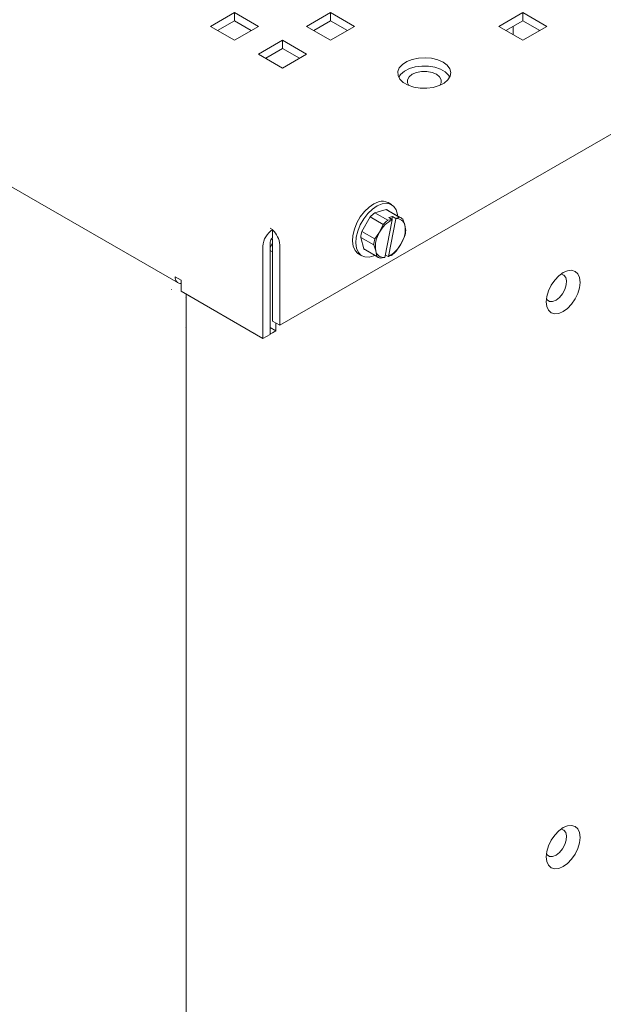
# Model space of a CAD drawing. Header units: inches. Extents: x 0 to 109, y 0 to 85.
# Tile 49 of 60: x 84.44 to 87.87, y 24.09 to 29.89. Entities that reach past the tile are written whole.
import ezdxf

# ---------------------------------------------------------------- set-up
doc = ezdxf.new("R2010")
doc.units = ezdxf.units.IN
doc.header["$MEASUREMENT"] = 0

msp = doc.modelspace()

# ---------------------------------------------------------------- linework, layer by layer
at = {"color": 7, "linetype": 'Continuous', "lineweight": 15, "ltscale": 5}
for p, q in [((74.21, 34.7828), (85.3716, 28.3393)), ((94.9999, 33.3028), (85.9702, 28.09)), ((85.5623, 29.849), (85.7037, 29.9306)), ((85.7037, 29.9306), (85.8451, 29.849)), ((85.7037, 29.9306), (85.7037, 29.8818)), ((86.128, 29.849), (86.2694, 29.9306)), ((86.2694, 29.9306), (86.4108, 29.849)), ((86.2694, 29.9306), (86.2694, 29.8818)), ((87.4008, 29.9306), (87.2594, 29.849)), ((87.5422, 29.849), (87.4008, 29.9306)), ((87.4008, 29.8818), (87.4008, 29.9306)), ((85.7037, 29.7673), (85.5623, 29.849)), ((85.6046, 29.8246), (85.7037, 29.8818)), ((85.7037, 29.8818), (85.8029, 29.8246)), ((85.8451, 29.849), (85.7037, 29.7673)), ((86.2694, 29.7673), (86.128, 29.849)), ((86.1703, 29.8246), (86.2694, 29.8818)), ((86.2694, 29.8818), (86.3685, 29.8246)), ((86.4108, 29.849), (86.2694, 29.7673)), ((87.2594, 29.849), (87.4008, 29.7673)), ((87.3016, 29.8246), (87.4008, 29.8818)), ((87.3437, 29.8488), (87.3437, 29.8003)), ((87.4008, 29.8818), (87.4999, 29.8246)), ((87.4008, 29.7673), (87.5422, 29.849)), ((87.4966, 29.8226), (87.4966, 29.8265)), ((87.4973, 29.823), (87.4973, 29.8261)), ((85.8451, 29.6857), (85.9866, 29.7673)), ((85.9866, 29.7673), (86.128, 29.6857)), ((85.9866, 29.7673), (85.9866, 29.7185)), ((85.9866, 29.604), (85.8451, 29.6857)), ((85.8874, 29.6613), (85.9866, 29.7185)), ((85.9866, 29.7185), (86.0857, 29.6613)), ((86.128, 29.6857), (85.9866, 29.604)), ((86.6281, 28.8004), (86.6081, 28.8119)), ((86.5297, 28.7521), (86.5972, 28.7707)), ((86.5297, 28.7521), (86.6063, 28.7078)), ((86.6739, 28.7264), (86.5972, 28.7707)), ((86.6849, 28.7218), (86.6083, 28.7661)), ((86.4537, 28.6423), (86.5027, 28.728)), ((86.5794, 28.6837), (86.5027, 28.728)), ((86.558, 28.6391), (86.5794, 28.6837)), ((86.6323, 28.7115), (86.588, 28.4899)), ((86.6063, 28.7078), (86.6322, 28.7126)), ((86.6093, 28.4958), (86.6537, 28.7174)), ((86.634, 28.7298), (86.6126, 28.7239)), ((86.6126, 28.7239), (86.6322, 28.7126)), ((86.6307, 28.7134), (86.634, 28.7298)), ((86.6323, 28.7115), (86.6322, 28.7126)), ((86.634, 28.7298), (86.6536, 28.7184)), ((86.6536, 28.7184), (86.6537, 28.7174)), ((86.6937, 28.7152), (86.7061, 28.6799)), ((85.9279, 28.6532), (85.9137, 28.6613)), ((85.9279, 28.6511), (85.9279, 28.6532)), ((85.9279, 28.6043), (85.9279, 28.6511)), ((86.4537, 28.6423), (86.5303, 28.598)), ((86.5303, 28.598), (86.558, 28.6391)), ((86.7061, 28.6799), (86.7122, 28.6481)), ((85.9137, 28.5799), (85.9137, 28.0369)), ((85.9137, 28.5482), (85.9279, 28.5727)), ((85.9279, 28.1144), (85.9279, 28.588)), ((86.4651, 28.5399), (86.4466, 28.607)), ((86.5233, 28.5628), (86.4466, 28.607)), ((86.6837, 28.5682), (86.6561, 28.5272)), ((86.7052, 28.6128), (86.6837, 28.5682)), ((85.8714, 28.5554), (85.8714, 28.0124)), ((85.9279, 28.522), (85.9137, 28.5302)), ((85.9702, 28.09), (85.9702, 28.5636)), ((86.4341, 28.5105), (86.4541, 28.499)), ((86.4651, 28.5399), (86.5417, 28.4957)), ((86.4739, 28.5333), (86.5505, 28.489)), ((86.5356, 28.5274), (86.5233, 28.5628)), ((86.5417, 28.4957), (86.5356, 28.5274)), ((86.5875, 28.4892), (86.5616, 28.4845)), ((86.5875, 28.4892), (86.588, 28.4899)), ((86.5911, 28.5054), (86.6088, 28.4951)), ((86.6093, 28.4958), (86.6088, 28.4951)), ((85.3551, 28.3758), (85.3906, 28.3553)), ((85.3906, 28.29), (85.3906, 28.3553)), ((85.3318, 28.3009), (85.3325, 28.3013)), ((85.8714, 28.0124), (85.3906, 28.29)), ((85.4183, 28.2508), (85.419, 28.2512)), ((85.4193, 28.2484), (85.4183, 28.2508)), ((85.419, 28.2512), (85.4193, 28.2506)), ((85.4193, 28.2735), (85.4193, 15.4436)), ((85.4345, 28.2647), (85.4427, 28.2592)), ((85.4427, 28.2592), (85.814, 28.0448)), ((85.9702, 28.09), (85.9279, 28.1144)), ((85.9482, 28.1027), (85.9482, 28.0571)), ((85.4182, 28.0778), (85.4193, 28.0793)), ((85.4182, 28.0778), (85.4189, 28.0782)), ((85.4193, 28.0788), (85.4189, 28.0782)), ((85.814, 28.0448), (85.8236, 28.04)), ((85.9482, 28.0571), (85.9137, 28.077)), ((85.9482, 28.0571), (85.9269, 28.0448)), ((85.9137, 28.0369), (85.8714, 28.0124))]:
    msp.add_line(p, q, dxfattribs=at)
at = {"color": 7, "linetype": 'Continuous', "lineweight": 15, "ltscale": 5, "flags": 128}
for points in [[(86.9309, 29.6385), (86.9, 29.6524), (86.8641, 29.6613), (86.8255, 29.6649), (86.7866, 29.6627), (86.7498, 29.6551), (86.7174, 29.6424), (86.6916, 29.6255), (86.6738, 29.6054), (86.6653, 29.5833), (86.6665, 29.5608), (86.6774, 29.5391), (86.6973, 29.5197), (86.725, 29.5037), (86.7586, 29.4922), (86.7962, 29.4859), (86.8353, 29.4852), (86.8734, 29.4901), (86.9083, 29.5004), (86.9376, 29.5153), (86.9596, 29.534), (86.9728, 29.5552), (86.9765, 29.5777), (86.9704, 29.6), (86.9549, 29.6207), (86.9309, 29.6385)], [(86.9708, 29.5504), (86.9638, 29.5618), (86.9439, 29.5812), (86.9162, 29.5972), (86.8826, 29.6087), (86.845, 29.615), (86.8059, 29.6157), (86.7678, 29.6108), (86.7329, 29.6005), (86.7036, 29.5856), (86.6816, 29.5669), (86.6704, 29.5504)], [(86.912, 29.5019), (86.9199, 29.517), (86.9199, 29.5351), (86.9101, 29.5524), (86.8917, 29.5671), (86.8662, 29.5777), (86.8363, 29.5833), (86.8049, 29.5833), (86.775, 29.5777), (86.7495, 29.5671), (86.7311, 29.5524), (86.7213, 29.5351), (86.7213, 29.517), (86.7292, 29.5019)], [(86.4341, 28.5105), (86.4297, 28.5133), (86.4132, 28.5307), (86.4025, 28.5551), (86.3982, 28.5852), (86.4005, 28.6195), (86.4093, 28.6559), (86.4242, 28.6927), (86.4442, 28.7277), (86.4685, 28.7592), (86.4955, 28.7854), (86.524, 28.8049), (86.5523, 28.8166)], [(86.5291, 28.5014), (86.524, 28.4991), (86.4963, 28.4915), (86.4711, 28.4924), (86.4497, 28.5018), (86.4331, 28.5192), (86.4224, 28.5436), (86.4181, 28.5737), (86.4204, 28.6079), (86.4293, 28.6444), (86.4441, 28.6812), (86.4642, 28.7162), (86.4884, 28.7477), (86.5155, 28.7739), (86.5439, 28.7934), (86.5722, 28.8051), (86.5722, 28.8051)], [(86.5722, 28.8051), (86.5988, 28.8085), (86.6223, 28.8033), (86.6414, 28.7898), (86.6551, 28.7688), (86.6627, 28.7414), (86.6635, 28.7342)], [(87.6382, 28.4003), (87.6639, 28.4112), (87.6879, 28.4136), (87.7085, 28.4072), (87.7243, 28.3926), (87.7342, 28.3707), (87.7376, 28.3429), (87.7342, 28.3113), (87.7243, 28.2779), (87.7085, 28.245), (87.6879, 28.2149), (87.6639, 28.1896), (87.6382, 28.1709), (87.6125, 28.1599), (87.5886, 28.1576), (87.568, 28.1639), (87.5522, 28.1786), (87.5423, 28.2005), (87.5389, 28.2282), (87.5423, 28.2599), (87.5522, 28.2933), (87.568, 28.3261), (87.5886, 28.3562), (87.6125, 28.3815), (87.6382, 28.4003)], [(87.6238, 28.3908), (87.6257, 28.3907), (87.642, 28.3855), (87.6532, 28.3721), (87.6583, 28.352), (87.6566, 28.3273), (87.6483, 28.3007), (87.6344, 28.2751), (87.6163, 28.2534), (87.5959, 28.2377)], [(87.5959, 28.2377), (87.5756, 28.2299), (87.5575, 28.2308), (87.5436, 28.2402), (87.5399, 28.2454)], [(85.9137, 28.0386), (85.9148, 28.039), (85.9269, 28.0448)], [(87.6382, 25.1341), (87.6639, 25.1451), (87.6879, 25.1474), (87.7085, 25.1411), (87.7243, 25.1264), (87.7342, 25.1045), (87.7376, 25.0768), (87.7342, 25.0451), (87.7243, 25.0117), (87.7085, 24.9788), (87.6879, 24.9487), (87.6639, 24.9234), (87.6382, 24.9047), (87.6125, 24.8938), (87.5886, 24.8914), (87.568, 24.8977), (87.5522, 24.9124), (87.5423, 24.9343), (87.5389, 24.9621), (87.5423, 24.9937), (87.5522, 25.0271), (87.568, 25.06), (87.5886, 25.0901), (87.6125, 25.1154), (87.6382, 25.1341)], [(87.6238, 25.1246), (87.6257, 25.1246), (87.642, 25.1193), (87.6532, 25.1059), (87.6583, 25.0858), (87.6566, 25.0611), (87.6483, 25.0345), (87.6344, 25.009), (87.6163, 24.9872), (87.5959, 24.9716)], [(87.5959, 24.9716), (87.5756, 24.9637), (87.5575, 24.9646), (87.5436, 24.9741), (87.5399, 24.9793)]]:
    msp.add_lwpolyline(points, dxfattribs=at)
at = {"color": 7, "linetype": 'Continuous', "lineweight": 15, "ltscale": 25}
for centre, radius, start, end in [((86.5748, 28.7506), 0.0698, 61.48565, 108.82763), ((86.6339, 28.6084), 0.1775, 125.96272, 137.64059), ((86.5855, 28.7266), 0.0456, 60.05321, 75.10834), ((86.7076, 28.5597), 0.1694, 116.39102, 152.06638), ((86.7106, 28.5641), 0.1775, 125.96272, 137.64059), ((86.66, 28.6709), 0.0469, 11.006, 97.76318), ((86.6622, 28.6825), 0.0454, 46.04321, 75.13865), ((85.994, 28.5499), 0.1226, 122.60548, 177.39452), ((85.8453, 28.5572), 0.1251, 2.93515, 48.65448), ((86.6211, 28.5904), 0.1753, 162.78727, 174.56149), ((86.6893, 28.5547), 0.1561, 147.28045, 190.06831), ((86.5524, 28.6526), 0.1561, 327.28045, 10.06831), ((86.5377, 28.6647), 0.1753, 342.78727, 354.56149), ((85.9444, 28.5785), 0.0307, 122.60548, 177.39452), ((85.8992, 28.5871), 0.0287, 1.92092, 30.1845), ((86.6978, 28.5462), 0.1753, 162.78727, 174.56149), ((86.534, 28.6476), 0.1694, 296.39102, 332.06638), ((86.4967, 28.5728), 0.0456, 226.06226, 239.95083), ((86.5816, 28.5364), 0.0469, 191.006, 277.76318), ((86.5249, 28.6467), 0.1775, 305.96272, 317.64059), ((86.5732, 28.5283), 0.0454, 226.04321, 255.13865), ((85.3889, 28.37), 0.0342, 170.21656, 272.92832)]:
    msp.add_arc(centre, radius, start, end, dxfattribs=at)
at = {"color": 7, "linetype": 'Continuous', "lineweight": 15, "ltscale": 5}
for points, knots in [([(86.6536, 28.7184), (86.6594, 28.7205), (86.6665, 28.723), (86.6728, 28.7259), (86.6739, 28.7264)], [0, 0, 0, 0, 0.8317255, 1, 1, 1, 1]), ([(86.6292, 28.5031), (86.6281, 28.5026), (86.6218, 28.4997), (86.6147, 28.4972), (86.6088, 28.4951)], [0, 0, 0, 0, 0.1682745, 1, 1, 1, 1])]:
    msp.add_open_spline(points, degree=3, knots=knots, dxfattribs=at)

doc.saveas('drawing.dxf')
